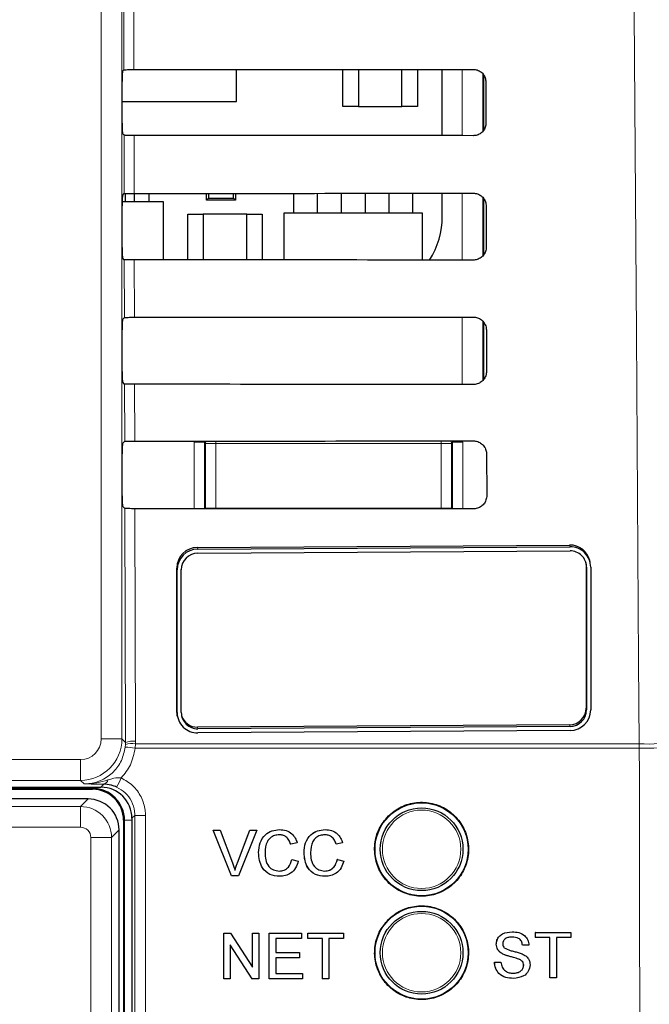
# Model space of a CAD drawing. Header units: millimetres. Extents: x 5 to 418, y 2 to 292.
# Tile 26 of 52: x 127.45 to 135.06, y 170.06 to 181.96. Entities that reach past the tile are written whole.
import ezdxf

# ---------------------------------------------------------------- set-up
doc = ezdxf.new("R2010")
doc.units = ezdxf.units.MM

msp = doc.modelspace()

# ---------------------------------------------------------------- linework, layer by layer
at = {"color": 7, "linetype": 'Continuous', "lineweight": 18}
for p, q in [((128.4383, 173.2704), (128.4383, 194.1875)), ((128.6883, 194.1875), (128.6883, 173.2704)), ((128.7123, 181.357), (128.7106, 182.0696)), ((128.8315, 182.0674), (128.8332, 181.3592)), ((132.798, 180.561), (132.798, 181.362)), ((133.048, 181.3082), (133.048, 180.6158)), ((128.7158, 179.8605), (128.7141, 180.5661)), ((128.835, 180.5639), (128.8367, 179.8627)), ((132.798, 179.0575), (132.798, 179.8655)), ((133.048, 179.8146), (133.048, 179.1103)), ((128.7193, 178.364), (128.7176, 179.0625)), ((128.8385, 179.0604), (128.8402, 178.3662)), ((132.798, 177.554), (132.798, 178.369)), ((133.048, 178.3197), (133.048, 177.6048)), ((128.7228, 176.8675), (128.7212, 177.559)), ((128.8421, 177.5569), (128.8437, 176.8697)), ((129.5612, 176.856), (129.6861, 176.856)), ((129.5612, 176.0529), (129.5612, 176.856)), ((129.6993, 176.8428), (129.6861, 176.856)), ((129.6861, 176.856), (129.6861, 176.0528)), ((129.6993, 176.06), (129.6993, 176.8428)), ((129.6993, 176.8428), (129.8243, 176.8428)), ((129.8243, 176.8703), (129.8243, 176.8428)), ((129.8243, 176.8428), (129.8243, 176.06)), ((132.5437, 176.8428), (129.8243, 176.8428)), ((132.5437, 176.8723), (132.5437, 176.8428)), ((132.5437, 176.06), (132.5437, 176.8428)), ((132.5437, 176.8428), (132.6687, 176.8428)), ((132.6819, 176.856), (132.6687, 176.8428)), ((132.6687, 176.8428), (132.6687, 176.06)), ((132.6819, 176.0506), (132.6819, 176.856)), ((132.8068, 176.856), (132.6819, 176.856)), ((132.8068, 176.856), (132.8068, 176.0505)), ((128.7313, 173.2274), (128.7247, 176.0555)), ((128.8456, 176.0533), (128.8521, 173.2439)), ((129.6992, 176.0528), (129.6993, 176.06)), ((129.6993, 176.06), (129.8243, 176.06)), ((129.6999, 176.0528), (129.6993, 176.06)), ((129.8243, 176.06), (132.5437, 176.06)), ((129.8243, 176.06), (129.8243, 176.0527)), ((132.5437, 176.06), (132.6687, 176.06)), ((132.5437, 176.06), (132.5437, 176.0507)), ((132.6687, 176.06), (132.6678, 176.0506)), ((132.6687, 176.06), (132.6688, 176.0506)), ((129.6004, 175.5846), (129.6053, 175.5644)), ((134.0968, 175.6135), (134.1018, 175.5933)), ((129.3506, 175.3363), (129.3555, 175.3161)), ((134.2967, 175.3681), (134.3016, 175.3479)), ((129.3506, 173.6093), (129.3555, 173.5891)), ((134.2967, 173.6411), (134.3016, 173.6209)), ((129.6004, 173.4135), (129.6053, 173.3933)), ((134.0968, 173.4424), (134.1018, 173.4222)), ((128.6883, 173.2704), (128.4383, 173.2704)), ((128.6883, 173.2704), (128.7313, 173.2274)), ((128.8521, 173.2439), (128.8515, 173.2137)), ((128.7283, 173.1715), (128.7308, 173.2031)), ((128.7308, 173.2031), (128.7313, 173.2274)), ((128.8515, 173.2137), (128.8483, 173.161)), ((134.9389, 173.161), (128.8483, 173.161)), ((128.8515, 173.2137), (134.9382, 173.2137)), ((134.9382, 173.2137), (134.9389, 173.161)), ((123.4297, 173.0204), (128.1884, 173.0204)), ((128.1884, 172.7705), (128.1884, 173.0204)), ((128.1884, 172.7705), (123.4297, 172.7705)), ((128.2314, 172.7274), (128.1884, 172.7705)), ((128.334, 172.6734), (123.1201, 172.6734)), ((128.334, 172.6734), (128.334, 172.6875)), ((128.334, 172.6734), (128.334, 172.6625)), ((128.4341, 172.6875), (128.4709, 172.7243)), ((128.188, 172.4539), (128.2796, 172.5455)), ((123.2801, 172.4539), (128.188, 172.4539)), ((128.188, 172.4539), (128.188, 172.2039)), ((128.8441, 172.3476), (128.809, 172.3125)), ((128.188, 172.2039), (123.405, 172.2039)), ((128.6546, 172.1706), (128.5629, 172.0789)), ((128.7199, 172.2875), (128.709, 172.2875)), ((128.7199, 144.0625), (128.7199, 172.2875)), ((128.7199, 172.2875), (128.809, 172.2875)), ((128.313, 167.8977), (128.313, 172.0789)), ((128.5629, 172.0789), (128.313, 172.0789)), ((128.5629, 172.0789), (128.5629, 167.8977)), ((130.0846, 171.7741), (130.0841, 171.7741))]:
    msp.add_line(p, q, dxfattribs=at)
at = {"color": 7, "linetype": 'Continuous', "lineweight": 25}
for p, q in [((128.6949, 181.3396), (128.7123, 181.357)), ((130.0715, 180.975), (130.0715, 181.36)), ((131.359, 180.9125), (131.359, 181.3609)), ((131.5465, 181.361), (131.5465, 180.9125)), ((132.0715, 180.9125), (132.0715, 181.3614)), ((132.259, 181.3616), (132.259, 180.9125)), ((132.5585, 180.5612), (132.5585, 181.3618)), ((128.6927, 180.7103), (128.6927, 181.2146)), ((133.059, 180.6298), (133.059, 181.2914)), ((133.0842, 181.2125), (133.0853, 180.7125)), ((128.6927, 180.975), (130.0715, 180.975)), ((131.5465, 180.9125), (131.359, 180.9125)), ((131.5465, 180.9125), (132.0715, 180.9125)), ((132.259, 180.9125), (132.0715, 180.9125)), ((128.7141, 180.5661), (128.6949, 180.5853)), ((128.6949, 179.8396), (128.7158, 179.8605)), ((128.7315, 179.7606), (128.7315, 179.8615)), ((128.8415, 179.7606), (128.8415, 179.8627)), ((129.0165, 179.7606), (129.0165, 179.8628)), ((129.709, 179.7825), (129.709, 179.8632)), ((129.709, 179.7825), (129.7332, 179.8067)), ((129.7332, 179.8632), (129.7332, 179.8067)), ((129.7332, 179.8067), (130.0347, 179.8067)), ((130.0347, 179.8067), (130.0347, 179.8634)), ((130.0347, 179.8067), (130.059, 179.7825)), ((130.059, 179.8634), (130.059, 179.7825)), ((130.7665, 179.625), (130.7665, 179.8639)), ((131.0515, 179.625), (131.0515, 179.8641)), ((131.3415, 179.625), (131.3415, 179.8644)), ((131.6265, 179.8646), (131.6265, 179.625)), ((131.9165, 179.625), (131.9165, 179.8648)), ((132.2015, 179.625), (132.2015, 179.865)), ((132.5585, 179.5875), (132.5585, 179.8653)), ((133.059, 179.1242), (133.059, 179.7977)), ((128.6927, 179.2103), (128.6927, 179.7146)), ((129.1902, 179.7606), (128.6929, 179.7606)), ((129.1902, 179.0602), (129.1902, 179.7606)), ((130.059, 179.7825), (129.709, 179.7825)), ((133.0877, 179.7125), (133.0888, 179.2125)), ((129.484, 179.6125), (129.6715, 179.6125)), ((129.484, 179.06), (129.484, 179.6125)), ((129.6715, 179.6125), (129.6715, 179.0599)), ((130.1965, 179.6125), (129.6715, 179.6125)), ((130.1965, 179.6125), (130.384, 179.6125)), ((130.1965, 179.0595), (130.1965, 179.6125)), ((130.384, 179.6125), (130.384, 179.0594)), ((130.6465, 179.625), (130.6465, 179.0592)), ((132.3215, 179.625), (130.6465, 179.625)), ((132.3215, 179.0579), (132.3215, 179.625)), ((128.7176, 179.0625), (128.6949, 179.0853)), ((128.6949, 178.3396), (128.7193, 178.364)), ((133.059, 177.6185), (133.059, 178.3041)), ((128.6927, 177.7103), (128.6927, 178.2146)), ((133.0912, 178.2125), (133.0924, 177.7125)), ((128.7212, 177.559), (128.6949, 177.5853)), ((128.6949, 176.8396), (128.7228, 176.8675)), ((128.6927, 176.2103), (128.6927, 176.7146)), ((133.0947, 176.7125), (133.0959, 176.2125)), ((128.7247, 176.0555), (128.6949, 176.0853)), ((129.6004, 175.5846), (134.0968, 175.6135)), ((129.6053, 175.5644), (134.1018, 175.5933)), ((129.6053, 175.5151), (134.1018, 175.544)), ((134.2933, 175.4044), (134.2967, 175.3681)), ((134.3446, 175.4063), (134.3396, 175.4265)), ((129.3506, 173.6093), (129.3506, 175.3363)), ((129.3555, 173.5891), (129.3555, 175.3161)), ((129.4055, 173.5894), (129.4055, 175.3164)), ((134.2967, 175.3681), (134.2967, 173.6411)), ((134.3016, 175.3479), (134.3016, 173.6209)), ((134.3516, 175.3482), (134.3516, 173.6212)), ((129.3576, 173.5512), (129.3626, 173.531)), ((134.0968, 173.4424), (129.6004, 173.4135)), ((134.1018, 173.4222), (129.6053, 173.3933)), ((134.1018, 173.3729), (129.6053, 173.344)), ((123.4167, 172.6875), (128.4341, 172.6875)), ((125.5153, 172.6625), (128.334, 172.6625)), ((128.2796, 172.5455), (123.1884, 172.5455)), ((128.809, 172.3125), (128.809, 144.0633)), ((128.6546, 144.1793), (128.6546, 172.1706)), ((128.709, 172.2875), (128.709, 144.0625)), ((130.5933, 172.1754), (130.5929, 172.1754)), ((131.1428, 172.1754), (131.1424, 172.1754)), ((130.0122, 171.6183), (129.7907, 172.1683)), ((129.7912, 172.1683), (129.7907, 172.1683)), ((130.0128, 171.6183), (129.7912, 172.1683)), ((129.7912, 172.1683), (129.8752, 172.1683)), ((129.8752, 172.1683), (130.0247, 171.7741)), ((130.0841, 171.7741), (130.2139, 172.1156)), ((130.0846, 171.7741), (130.2345, 172.1683)), ((130.3184, 172.1683), (130.0968, 171.6183)), ((130.2345, 172.1683), (130.234, 172.1683)), ((130.2345, 172.1683), (130.3184, 172.1683)), ((130.7276, 171.9989), (130.727, 171.9989)), ((130.8051, 172.0155), (130.7276, 171.9989)), ((131.2771, 171.9989), (131.2765, 171.9989)), ((131.3546, 172.0155), (131.2771, 171.9989)), ((130.3401, 171.8974), (130.3396, 171.8974)), ((130.8896, 171.8974), (130.8891, 171.8974)), ((130.7417, 171.8124), (130.7411, 171.8124)), ((130.7417, 171.8124), (130.8192, 171.7944)), ((131.2912, 171.8124), (131.2906, 171.8124)), ((131.2912, 171.8124), (131.3686, 171.7944)), ((130.0128, 171.6183), (130.0122, 171.6183)), ((130.0968, 171.6183), (130.0128, 171.6183)), ((130.5948, 171.6113), (130.5943, 171.6113)), ((131.1443, 171.6113), (131.1438, 171.6113)), ((129.9199, 170.9222), (129.9195, 170.9222)), ((129.9199, 170.3722), (129.9199, 170.9222)), ((129.9199, 170.9222), (130.0018, 170.9222)), ((130.0018, 170.9222), (130.265, 170.5118)), ((130.265, 170.9222), (130.2648, 170.9222)), ((130.265, 170.5118), (130.265, 170.9222)), ((130.265, 170.9222), (130.3425, 170.9222)), ((130.3425, 170.9222), (130.3425, 170.3722)), ((130.4693, 170.9222), (130.4691, 170.9222)), ((130.4693, 170.3722), (130.4693, 170.9222)), ((130.4693, 170.9222), (130.8567, 170.9222)), ((130.8567, 170.9222), (130.8567, 170.8587)), ((130.9342, 170.9222), (130.9341, 170.9222)), ((130.9342, 170.8587), (130.9342, 170.9222)), ((130.9342, 170.9222), (131.3639, 170.9222)), ((131.3639, 170.9222), (131.3639, 170.8587)), ((133.4017, 170.9408), (133.4016, 170.9408)), ((133.683, 170.8703), (133.6826, 170.8703)), ((133.683, 170.9337), (133.6827, 170.9337)), ((133.683, 170.8703), (133.683, 170.9337)), ((133.683, 170.9337), (134.1127, 170.9337)), ((133.8591, 170.8703), (133.683, 170.8703)), ((133.8591, 170.3837), (133.8591, 170.8703)), ((134.1127, 170.8703), (133.9366, 170.8703)), ((133.9366, 170.8703), (133.9366, 170.3837)), ((134.1127, 170.9337), (134.1127, 170.8703)), ((130.2606, 170.3722), (129.9974, 170.7826)), ((129.9974, 170.7826), (129.9974, 170.3722)), ((130.8567, 170.8587), (130.5468, 170.8587)), ((130.5468, 170.8587), (130.5468, 170.6895)), ((130.9342, 170.8587), (130.934, 170.8587)), ((131.1103, 170.8587), (130.9342, 170.8587)), ((131.1103, 170.3722), (131.1103, 170.8587)), ((131.3639, 170.8587), (131.1878, 170.8587)), ((131.1878, 170.8587), (131.1878, 170.3722)), ((133.2109, 170.7902), (133.2107, 170.7902)), ((133.528, 170.7786), (133.5276, 170.7786)), ((133.6055, 170.7786), (133.528, 170.7786)), ((133.8586, 170.3837), (133.8586, 170.8257)), ((130.5468, 170.6895), (130.8356, 170.6895)), ((130.8356, 170.626), (130.5468, 170.626)), ((130.5468, 170.626), (130.5468, 170.4356)), ((130.8356, 170.6895), (130.8356, 170.626)), ((133.2921, 170.6713), (133.2916, 170.6713)), ((133.1898, 170.5741), (133.1893, 170.5741)), ((133.1898, 170.5741), (133.2673, 170.5741)), ((133.4835, 170.6104), (133.483, 170.6104)), ((133.5421, 170.5361), (133.5415, 170.5361)), ((130.5468, 170.4356), (130.8708, 170.4356)), ((130.8708, 170.4356), (130.8708, 170.3722)), ((129.9187, 170.3722), (129.9187, 170.3729)), ((129.9199, 170.3722), (129.9187, 170.3722)), ((129.9974, 170.3722), (129.9199, 170.3722)), ((130.2606, 170.3722), (130.2596, 170.3722)), ((130.3425, 170.3722), (130.2606, 170.3722)), ((130.4693, 170.3722), (130.4683, 170.3722)), ((130.8708, 170.3722), (130.4693, 170.3722)), ((131.1103, 170.3722), (131.1095, 170.3722)), ((131.1878, 170.3722), (131.1103, 170.3722)), ((133.42, 170.3767), (133.4195, 170.3767)), ((133.8591, 170.3837), (133.8586, 170.3837)), ((133.9366, 170.3837), (133.8591, 170.3837))]:
    msp.add_line(p, q, dxfattribs=at)
at = {"color": 7, "linetype": 'Continuous', "lineweight": 18, "flags": 128}
for points in [[(134.9382, 173.2137), (134.9312, 174.2047), (134.9031, 178.169), (134.813, 190.9045)], [(129.6993, 176.8428), (129.7017, 176.8672), (129.7024, 176.8702)], [(132.6651, 176.8724), (132.6663, 176.8672), (132.6687, 176.8428)]]:
    msp.add_lwpolyline(points, dxfattribs=at)
at = {"color": 7, "linetype": 'Continuous', "lineweight": 25, "flags": 128}
msp.add_lwpolyline([(129.3576, 173.5512), (129.3554, 173.5612), (129.3506, 173.6093)], dxfattribs=at)
at = {"color": 7, "linetype": 'Continuous', "lineweight": 25}
for centre, radius in [((132.309, 171.9375), 0.5625), ((132.309, 171.9375), 0.5), ((132.309, 170.6875), 0.5625), ((132.309, 170.6875), 0.5)]:
    msp.add_circle(centre, radius, dxfattribs=at)
at = {"color": 7, "linetype": 'Continuous', "lineweight": 18}
for centre in [(132.309, 171.9375), (132.309, 170.6875)]:
    msp.add_circle(centre, 0.4737, dxfattribs=at)
at = {"color": 7, "linetype": 'Continuous', "lineweight": 25}
for centre, radius, start, end in [((131.5673, 179.5875), 0.9913, 327.70444, 0), ((129.6007, 175.3344), 0.2501, 90.07796, 179.58005), ((129.6057, 175.3142), 0.2501, 90.07796, 179.58005), ((129.6056, 175.3149), 0.2001, 90.07796, 179.58005), ((134.1, 175.3666), 0.247, 14.04237, 90.73939), ((134.1052, 175.3469), 0.2464, 0.29845, 90.78934), ((134.1045, 175.3468), 0.1971, 0.29845, 90.78934), ((134.0966, 173.6426), 0.2001, 270.07796, 359.58005), ((134.1015, 173.6231), 0.2501, 270.07796, 359.58005), ((134.1015, 173.6224), 0.2001, 270.07796, 359.58005), ((129.602, 173.5904), 0.2464, 180.29845, 270.78934), ((129.6026, 173.5905), 0.1971, 180.29845, 270.78934), ((129.5979, 173.6112), 0.1977, 197.08612, 270.72675), ((128.334, 172.2875), 0.3859, 0, 90), ((128.334, 172.2875), 0.375, 0, 90)]:
    msp.add_arc(centre, radius, start, end, dxfattribs=at)
at = {"color": 7, "linetype": 'Continuous', "lineweight": 18}
for centre, radius, start, end in [((128.1883, 173.2705), 0.5, 270.00873, 359.99127), ((128.8245, 172.9968), 0.2486, 83.61467, 112.00928), ((135.0328, 174.2448), 1.0355, 264.75697, 291.28619), ((128.6727, 171.8448), 1.328, 82.39916, 87.59893), ((128.8122, 172.9669), 0.2499, 80.96458, 109.01794), ((135.036, 177.9165), 4.7565, 268.83046, 274.50021), ((128.4554, 172.7879), 0.0655, 283.66786, 348.64856), ((127.9501, 173.0992), 0.789, 328.7156, 337.70032), ((128.9416, 173.5436), 1.1999, 265.33873, 271.51453)]:
    msp.add_arc(centre, radius, start, end, dxfattribs=at)
at = {"color": 7, "linetype": 'Continuous', "lineweight": 25}
for centre, major_axis, ratio, start_param, end_param in [((128.6949, 181.2146), (0, 0.125), 0.0174551, 0.0174533, 1.5707963), ((120.559, 185.7083), (249.2996, 0), 0.0174551, 4.7455848, 4.7620484), ((128.6949, 180.7103), (0, 0.125), 0.0174551, 1.5707963, 3.1241394), ((120.559, 176.2369), (248.0323, 0), 0.0174551, 1.5208829, 1.5374234), ((128.6949, 179.7146), (0, 0.125), 0.0174551, 0.0174533, 1.5707963), ((120.559, 184.2083), (249.0989, 0), 0.0174551, 4.7456256, 4.7620885), ((128.6949, 179.2103), (0, 0.125), 0.0174551, 1.5707963, 3.1241394), ((120.559, 174.7369), (247.8316, 0), 0.0174551, 1.5208425, 1.5373821), ((120.559, 182.7083), (248.8982, 0), 0.0174551, 4.7456664, 4.7621286), ((128.6949, 178.2146), (0, 0.125), 0.0174551, 0.0174533, 1.5707963), ((128.6949, 177.7103), (0, 0.125), 0.0174551, 1.5707963, 3.1241394), ((120.559, 173.2368), (247.6309, 0), 0.0174551, 1.5208019, 1.5373409), ((128.6949, 176.7146), (0, 0.125), 0.0174551, 0.0174533, 1.5707963), ((120.559, 181.2083), (248.6975, 0), 0.0174551, 4.7457074, 4.7621688), ((128.6949, 176.2103), (0, 0.125), 0.0174551, 1.5707963, 3.1241394), ((120.559, 171.7368), (247.4302, 0), 0.0174551, 1.5207614, 1.5372995), ((128.4339, 172.3124), (0.2652, 0.2652), 0.9996955, 5.4979394, 7.0684312), ((128.2796, 172.1705), (0.2652, -0.2652), 0.9998985, 0.7855505, 2.3560422)]:
    msp.add_ellipse(centre, major_axis=major_axis, ratio=ratio, start_param=start_param, end_param=end_param, dxfattribs=at)
at = {"color": 7, "linetype": 'Continuous', "lineweight": 18}
for centre, major_axis, ratio, start_param, end_param in [((128.1883, 173.2705), (-0.1768, 0.1768), 0.9996955, 2.3563468, 3.9268385), ((128.1879, 172.0789), (-0.2652, 0.2652), 0.9998985, 3.9271431, 5.4976349), ((128.1879, 172.0789), (0.0884, 0.0884), 0.9996955, 5.4979394, 7.0684312)]:
    msp.add_ellipse(centre, major_axis=major_axis, ratio=ratio, start_param=start_param, end_param=end_param, dxfattribs=at)
at = {"color": 7, "linetype": 'Continuous', "lineweight": 25}
for points, knots in [([(128.7123, 181.357), (128.7139, 181.3573), (128.7172, 181.3578), (128.7396, 181.3584), (128.7721, 181.3589), (128.8055, 181.3591), (128.8263, 181.3592), (128.8332, 181.3592)], [0, 0, 0, 0, 0.2236419, 0.4473071, 0.6702865, 0.8918403, 1, 1, 1, 1]), ([(132.934, 181.3622), (132.9416, 181.3618), (132.9659, 181.3607), (133.0057, 181.3471), (133.0462, 181.3162), (133.0743, 181.2732), (133.0836, 181.2363), (133.0841, 181.2159), (133.0842, 181.2125)], [0, 0, 0, 0, 0.0969335, 0.3092262, 0.5228618, 0.7386127, 0.9558999, 1, 1, 1, 1]), ([(133.0853, 180.7125), (133.085, 180.7045), (133.0838, 180.6795), (133.0697, 180.6389), (133.0377, 180.598), (132.9941, 180.5703), (132.9573, 180.5614), (132.9373, 180.561), (132.934, 180.5609)], [0, 0, 0, 0, 0.1010655, 0.3178599, 0.533256, 0.7465312, 0.9583308, 1, 1, 1, 1]), ([(128.835, 180.5639), (128.8211, 180.5639), (128.7934, 180.564), (128.7569, 180.5644), (128.7296, 180.5649), (128.7162, 180.5655), (128.7147, 180.5659), (128.7141, 180.5661)], [0, 0, 0, 0, 0.2188069, 0.4375695, 0.6575686, 0.8799842, 1, 1, 1, 1]), ([(128.7158, 179.8605), (128.7174, 179.8608), (128.7207, 179.8613), (128.7431, 179.8619), (128.7756, 179.8624), (128.809, 179.8626), (128.8298, 179.8627), (128.8367, 179.8627)], [0, 0, 0, 0, 0.2236478, 0.447319, 0.6703044, 0.8918641, 1, 1, 1, 1]), ([(132.934, 179.8657), (132.942, 179.8653), (132.9671, 179.8641), (133.0079, 179.8499), (133.0493, 179.8181), (133.0778, 179.774), (133.0871, 179.7364), (133.0876, 179.7158), (133.0877, 179.7125)], [0, 0, 0, 0, 0.09963192, 0.31194565, 0.52561033, 0.74138949, 0.95869177, 1, 1, 1, 1]), ([(133.0888, 179.2125), (133.0885, 179.2041), (133.0873, 179.1784), (133.0725, 179.1366), (133.0397, 179.0949), (132.9949, 179.0667), (132.9575, 179.0578), (132.9372, 179.0574), (132.934, 179.0574)], [0, 0, 0, 0, 0.1037105, 0.3204859, 0.5358558, 0.7491071, 0.9608965, 1, 1, 1, 1]), ([(128.8385, 179.0604), (128.8247, 179.0604), (128.7969, 179.0605), (128.7604, 179.0609), (128.7331, 179.0614), (128.7197, 179.062), (128.7182, 179.0624), (128.7176, 179.0625)], [0, 0, 0, 0, 0.2188129, 0.4375815, 0.6575867, 0.8800086, 1, 1, 1, 1]), ([(128.7193, 178.364), (128.7209, 178.3643), (128.7242, 178.3648), (128.7466, 178.3654), (128.7791, 178.3659), (128.8125, 178.3661), (128.8333, 178.3662), (128.8402, 178.3662)], [0, 0, 0, 0, 0.2236538, 0.447331, 0.6703222, 0.8918878, 1, 1, 1, 1]), ([(132.934, 178.3692), (132.9424, 178.3687), (132.9683, 178.3675), (133.0102, 178.3528), (133.0524, 178.32), (133.0814, 178.2748), (133.0907, 178.2365), (133.0911, 178.2156), (133.0912, 178.2125)], [0, 0, 0, 0, 0.1022077, 0.3145418, 0.5282346, 0.7440408, 0.9613575, 1, 1, 1, 1]), ([(133.0924, 177.7125), (133.0919, 177.7037), (133.0907, 177.6772), (133.0753, 177.6343), (133.0416, 177.5918), (132.9957, 177.5632), (132.9576, 177.5543), (132.937, 177.5539), (132.934, 177.5539)], [0, 0, 0, 0, 0.1062358, 0.3229931, 0.5383379, 0.7515666, 0.9633463, 1, 1, 1, 1]), ([(128.8421, 177.5569), (128.8282, 177.5569), (128.8004, 177.557), (128.7639, 177.5573), (128.7366, 177.5579), (128.7233, 177.5585), (128.7217, 177.5589), (128.7212, 177.559)], [0, 0, 0, 0, 0.2188189, 0.4375935, 0.6576048, 0.880033, 1, 1, 1, 1]), ([(128.7228, 176.8675), (128.7244, 176.8678), (128.7277, 176.8683), (128.7501, 176.8689), (128.7826, 176.8694), (128.816, 176.8696), (128.8368, 176.8697), (128.8437, 176.8697)], [0, 0, 0, 0, 0.22365976, 0.44734293, 0.67034014, 0.89191163, 1, 1, 1, 1]), ([(132.934, 176.8727), (132.9428, 176.8722), (132.9695, 176.8709), (133.0125, 176.8556), (133.0554, 176.8219), (133.0849, 176.7756), (133.0942, 176.7366), (133.0946, 176.7155), (133.0947, 176.7125)], [0, 0, 0, 0, 0.1046692, 0.317023, 0.5307428, 0.746575, 0.9639054, 1, 1, 1, 1]), ([(133.0959, 176.2125), (133.0954, 176.2033), (133.0941, 176.176), (133.0781, 176.1321), (133.0435, 176.0887), (132.9965, 176.0596), (132.9577, 176.0507), (132.9369, 176.0504), (132.934, 176.0504)], [0, 0, 0, 0, 0.1086494, 0.3253892, 0.5407101, 0.7539172, 0.9656881, 1, 1, 1, 1]), ([(128.8456, 176.0533), (128.8317, 176.0534), (128.8039, 176.0534), (128.7674, 176.0538), (128.7401, 176.0544), (128.7268, 176.055), (128.7252, 176.0554), (128.7247, 176.0555)], [0, 0, 0, 0, 0.2188249, 0.4376055, 0.657623, 0.8800574, 1, 1, 1, 1]), ([(128.6244, 172.6895), (128.6059, 172.697), (128.5823, 172.7065), (128.5298, 172.7202), (128.4981, 172.7224), (128.4709, 172.7243)], [0, 0, 0, 0, 0.3391927, 0.4330012, 1, 1, 1, 1]), ([(131.9079, 172.3397), (131.8672, 172.2903), (131.7858, 172.1914), (131.7345, 172.0026), (131.7445, 171.8096), (131.8188, 171.6302), (131.9481, 171.4854), (132.1183, 171.3915), (132.3101, 171.3594), (132.5017, 171.3926), (132.6714, 171.4874), (132.7999, 171.6328), (132.8731, 171.8125), (132.8828, 172.0062), (132.8279, 172.1922), (132.7145, 172.3497), (132.5552, 172.4609), (132.3677, 172.5132), (132.1742, 172.4998), (132.0158, 172.4345), (131.9379, 172.366), (131.9079, 172.3397)], [0, 0, 0, 0, 0.0535723, 0.1071443, 0.1607313, 0.2143785, 0.2681024, 0.321888, 0.375695, 0.4294732, 0.4831833, 0.5368141, 0.5903891, 0.6439578, 0.6975746, 0.7512731, 0.8050495, 0.8588638, 0.9126587, 0.9663868, 1, 1, 1, 1]), ([(130.3396, 171.8974), (130.3425, 171.9371), (130.3485, 172.0162), (130.4097, 172.1135), (130.4996, 172.1667), (130.5617, 172.1725), (130.5928, 172.1754)], [0, 0, 0, 0, 0.28049248, 0.55956971, 0.77961533, 1, 1, 1, 1]), ([(130.3401, 171.8974), (130.3431, 171.9371), (130.349, 172.0162), (130.4102, 172.1135), (130.5001, 172.1667), (130.5622, 172.1725), (130.5933, 172.1754)], [0, 0, 0, 0, 0.28049248, 0.55956971, 0.77961533, 1, 1, 1, 1]), ([(130.5933, 172.1754), (130.6202, 172.1734), (130.674, 172.1694), (130.74, 172.1296), (130.7841, 172.0754), (130.7981, 172.0355), (130.8051, 172.0155)], [0, 0, 0, 0, 0.2800806, 0.5594487, 0.7795488, 1, 1, 1, 1]), ([(130.8891, 171.8974), (130.892, 171.9371), (130.8979, 172.0162), (130.9592, 172.1135), (131.0491, 172.1667), (131.1112, 172.1725), (131.1422, 172.1754)], [0, 0, 0, 0, 0.2804925, 0.5595697, 0.7796153, 1, 1, 1, 1]), ([(130.8896, 171.8974), (130.8926, 171.9371), (130.8985, 172.0162), (130.9597, 172.1135), (131.0496, 172.1667), (131.1117, 172.1725), (131.1428, 172.1754)], [0, 0, 0, 0, 0.28049248, 0.55956971, 0.77961533, 1, 1, 1, 1]), ([(131.1428, 172.1754), (131.1697, 172.1734), (131.2235, 172.1694), (131.2894, 172.1296), (131.3336, 172.0754), (131.3476, 172.0355), (131.3546, 172.0155)], [0, 0, 0, 0, 0.2800806, 0.5594487, 0.7795488, 1, 1, 1, 1]), ([(130.5895, 172.1119), (130.5701, 172.1106), (130.5313, 172.1079), (130.4795, 172.0784), (130.4261, 172.0107), (130.4211, 171.9443), (130.4176, 171.8977)], [0, 0, 0, 0, 0.1872234, 0.3739058, 0.5607363, 1, 1, 1, 1]), ([(130.727, 171.9989), (130.721, 172.016), (130.7089, 172.0501), (130.6748, 172.0892), (130.6317, 172.1093), (130.6033, 172.111), (130.589, 172.1119)], [0, 0, 0, 0, 0.2805533, 0.5597389, 0.7796538, 1, 1, 1, 1]), ([(130.7276, 171.9989), (130.7215, 172.016), (130.7094, 172.0501), (130.6753, 172.0892), (130.6322, 172.1093), (130.6038, 172.111), (130.5895, 172.1119)], [0, 0, 0, 0, 0.2805533, 0.55973893, 0.77965382, 1, 1, 1, 1]), ([(131.139, 172.1119), (131.1196, 172.1106), (131.0808, 172.1079), (131.029, 172.0784), (130.9756, 172.0107), (130.9706, 171.9443), (130.9671, 171.8977)], [0, 0, 0, 0, 0.1872234, 0.3739058, 0.5607363, 1, 1, 1, 1]), ([(131.2765, 171.9989), (131.2705, 172.016), (131.2584, 172.0501), (131.2243, 172.0892), (131.1812, 172.1093), (131.1527, 172.111), (131.1385, 172.1119)], [0, 0, 0, 0, 0.2805533, 0.5597389, 0.7796538, 1, 1, 1, 1]), ([(131.2771, 171.9989), (131.271, 172.016), (131.2589, 172.0501), (131.2248, 172.0892), (131.1817, 172.1093), (131.1533, 172.111), (131.139, 172.1119)], [0, 0, 0, 0, 0.2805533, 0.55973893, 0.77965382, 1, 1, 1, 1]), ([(130.5943, 171.6113), (130.5531, 171.6143), (130.471, 171.6203), (130.3842, 171.7039), (130.3463, 171.8018), (130.3418, 171.8655), (130.3396, 171.8974)], [0, 0, 0, 0, 0.2799551, 0.5580876, 0.7789116, 1, 1, 1, 1]), ([(130.5948, 171.6113), (130.5537, 171.6143), (130.4716, 171.6203), (130.3848, 171.7039), (130.3469, 171.8018), (130.3424, 171.8655), (130.3401, 171.8974)], [0, 0, 0, 0, 0.2799551, 0.5580876, 0.7789116, 1, 1, 1, 1]), ([(130.4176, 171.8977), (130.4192, 171.8682), (130.4222, 171.8093), (130.4542, 171.7303), (130.518, 171.6828), (130.5644, 171.6774), (130.5876, 171.6747)], [0, 0, 0, 0, 0.281245, 0.5607156, 0.780138, 1, 1, 1, 1]), ([(131.1438, 171.6113), (131.1026, 171.6143), (131.0205, 171.6203), (130.9337, 171.7039), (130.8958, 171.8018), (130.8913, 171.8655), (130.8891, 171.8974)], [0, 0, 0, 0, 0.2799551, 0.5580876, 0.7789116, 1, 1, 1, 1]), ([(131.1443, 171.6113), (131.1031, 171.6143), (131.0211, 171.6203), (130.9343, 171.7039), (130.8964, 171.8018), (130.8919, 171.8655), (130.8896, 171.8974)], [0, 0, 0, 0, 0.2799551, 0.5580876, 0.7789116, 1, 1, 1, 1]), ([(130.9671, 171.8977), (130.9686, 171.8682), (130.9717, 171.8093), (131.0037, 171.7303), (131.0675, 171.6828), (131.1138, 171.6774), (131.1371, 171.6747)], [0, 0, 0, 0, 0.281245, 0.5607156, 0.780138, 1, 1, 1, 1]), ([(130.0247, 171.7741), (130.0308, 171.7577), (130.0418, 171.7284), (130.0508, 171.6985), (130.0548, 171.6853)], [0, 0, 0, 0, 0.55999824, 1, 1, 1, 1]), ([(130.0543, 171.6853), (130.0593, 171.702), (130.0684, 171.7319), (130.0793, 171.7612), (130.0841, 171.7741)], [0, 0, 0, 0, 0.5599723, 1, 1, 1, 1]), ([(130.0548, 171.6853), (130.0599, 171.702), (130.0689, 171.7319), (130.0798, 171.7612), (130.0846, 171.7741)], [0, 0, 0, 0, 0.5599723, 1, 1, 1, 1]), ([(130.587, 171.6747), (130.6081, 171.6768), (130.6503, 171.6809), (130.7146, 171.7275), (130.7311, 171.7802), (130.7411, 171.8124)], [0, 0, 0, 0, 0.28071123, 0.56090458, 1, 1, 1, 1]), ([(130.5876, 171.6747), (130.6087, 171.6768), (130.6509, 171.6809), (130.7151, 171.7275), (130.7316, 171.7802), (130.7417, 171.8124)], [0, 0, 0, 0, 0.2807112, 0.5609046, 1, 1, 1, 1]), ([(130.8192, 171.7944), (130.8101, 171.7662), (130.7919, 171.71), (130.7339, 171.6486), (130.6643, 171.6158), (130.618, 171.6128), (130.5948, 171.6113)], [0, 0, 0, 0, 0.2802563, 0.5595462, 0.7795894, 1, 1, 1, 1]), ([(131.1365, 171.6747), (131.1576, 171.6768), (131.1998, 171.6809), (131.2641, 171.7275), (131.2806, 171.7802), (131.2906, 171.8124)], [0, 0, 0, 0, 0.2807112, 0.5609046, 1, 1, 1, 1]), ([(131.1371, 171.6747), (131.1582, 171.6768), (131.2004, 171.6809), (131.2646, 171.7275), (131.2811, 171.7802), (131.2912, 171.8124)], [0, 0, 0, 0, 0.2807112, 0.5609046, 1, 1, 1, 1]), ([(131.3686, 171.7944), (131.3595, 171.7662), (131.3414, 171.71), (131.2833, 171.6486), (131.2137, 171.6158), (131.1675, 171.6128), (131.1443, 171.6113)], [0, 0, 0, 0, 0.2802563, 0.5595462, 0.7795894, 1, 1, 1, 1]), ([(131.908, 171.0889), (131.8674, 171.0395), (131.7862, 170.9407), (131.7351, 170.752), (131.7452, 170.5593), (131.8196, 170.3801), (131.9489, 170.2356), (132.119, 170.142), (132.3106, 170.11), (132.502, 170.1434), (132.6713, 170.2382), (132.7996, 170.3836), (132.8726, 170.5631), (132.8821, 170.7566), (132.8271, 170.9423), (132.7136, 171.0996), (132.5544, 171.2105), (132.3671, 171.2626), (132.1739, 171.2491), (132.0157, 171.1837), (131.938, 171.1152), (131.908, 171.0889)], [0, 0, 0, 0, 0.05356912, 0.10713778, 0.16072478, 0.21437646, 0.26810738, 0.32189954, 0.37570971, 0.42948642, 0.48319093, 0.5368144, 0.59038353, 0.64395056, 0.69757055, 0.75127575, 0.80505943, 0.85887833, 0.91267304, 0.96639642, 1, 1, 1, 1]), ([(133.2104, 170.7902), (133.2123, 170.8071), (133.2159, 170.841), (133.2433, 170.8855), (133.3029, 170.9314), (133.3607, 170.9369), (133.4012, 170.9408)], [0, 0, 0, 0, 0.1870287, 0.3741238, 0.5611402, 1, 1, 1, 1]), ([(133.2109, 170.7902), (133.2128, 170.8071), (133.2165, 170.841), (133.2439, 170.8855), (133.3034, 170.9314), (133.3612, 170.9369), (133.4017, 170.9408)], [0, 0, 0, 0, 0.1870287, 0.3741238, 0.5611402, 1, 1, 1, 1]), ([(133.4048, 170.8773), (133.3898, 170.8768), (133.36, 170.8757), (133.3203, 170.8603), (133.2933, 170.8306), (133.29, 170.807), (133.2884, 170.7953)], [0, 0, 0, 0, 0.2812903, 0.5608202, 0.7806803, 1, 1, 1, 1]), ([(133.4017, 170.9408), (133.4289, 170.9391), (133.4833, 170.9357), (133.5536, 170.9011), (133.5966, 170.8427), (133.6025, 170.8), (133.6055, 170.7786)], [0, 0, 0, 0, 0.2807972, 0.5601508, 0.7798767, 1, 1, 1, 1]), ([(133.5275, 170.7786), (133.5245, 170.7951), (133.5186, 170.8278), (133.4743, 170.8728), (133.4308, 170.8756), (133.4043, 170.8773)], [0, 0, 0, 0, 0.2810967, 0.5602874, 1, 1, 1, 1]), ([(133.528, 170.7786), (133.525, 170.7951), (133.5191, 170.8278), (133.4748, 170.8728), (133.4314, 170.8756), (133.4048, 170.8773)], [0, 0, 0, 0, 0.2810967, 0.5602874, 1, 1, 1, 1]), ([(133.2916, 170.6713), (133.2792, 170.6783), (133.2545, 170.6923), (133.2192, 170.7309), (133.2137, 170.7678), (133.2104, 170.7902)], [0, 0, 0, 0, 0.2814452, 0.5622732, 1, 1, 1, 1]), ([(133.2921, 170.6713), (133.2797, 170.6783), (133.2551, 170.6923), (133.2197, 170.7309), (133.2143, 170.7678), (133.2109, 170.7902)], [0, 0, 0, 0, 0.2814452, 0.5622732, 1, 1, 1, 1]), ([(133.2884, 170.7953), (133.2894, 170.785), (133.2911, 170.7667), (133.3029, 170.7528), (133.3081, 170.7467)], [0, 0, 0, 0, 0.5596169, 1, 1, 1, 1]), ([(133.3081, 170.7467), (133.3314, 170.735), (133.3697, 170.7159), (133.4281, 170.7032), (133.4769, 170.6904), (133.5085, 170.6787), (133.5242, 170.6728)], [0, 0, 0, 0, 0.3384083, 0.5589741, 0.7795351, 1, 1, 1, 1]), ([(133.483, 170.6104), (133.4613, 170.6173), (133.4255, 170.6288), (133.3748, 170.6416), (133.3322, 170.6539), (133.3051, 170.6655), (133.2916, 170.6713)], [0, 0, 0, 0, 0.3399393, 0.5600249, 0.7800825, 1, 1, 1, 1]), ([(133.4835, 170.6104), (133.4618, 170.6173), (133.426, 170.6288), (133.3754, 170.6416), (133.3328, 170.6539), (133.3056, 170.6655), (133.2921, 170.6713)], [0, 0, 0, 0, 0.3399393, 0.5600249, 0.7800825, 1, 1, 1, 1]), ([(133.5242, 170.6728), (133.5388, 170.6655), (133.5678, 170.6507), (133.5994, 170.6169), (133.6169, 170.5783), (133.6187, 170.5527), (133.6196, 170.5399)], [0, 0, 0, 0, 0.2803713, 0.5599089, 0.7798589, 1, 1, 1, 1]), ([(133.4195, 170.3767), (133.3874, 170.3783), (133.3236, 170.3816), (133.2432, 170.4276), (133.1979, 170.499), (133.1922, 170.5491), (133.1893, 170.5741)], [0, 0, 0, 0, 0.2808135, 0.5595629, 0.7796198, 1, 1, 1, 1]), ([(133.42, 170.3767), (133.3879, 170.3783), (133.3241, 170.3816), (133.2437, 170.4276), (133.1984, 170.499), (133.1927, 170.5491), (133.1898, 170.5741)], [0, 0, 0, 0, 0.2808135, 0.5595629, 0.7796198, 1, 1, 1, 1]), ([(133.2673, 170.5741), (133.2704, 170.5531), (133.2766, 170.5114), (133.3174, 170.4656), (133.3672, 170.4436), (133.4001, 170.4413), (133.4166, 170.4402)], [0, 0, 0, 0, 0.280632, 0.5586744, 0.7791973, 1, 1, 1, 1]), ([(133.4161, 170.4402), (133.4325, 170.4412), (133.4654, 170.4433), (133.5079, 170.4635), (133.536, 170.4974), (133.5397, 170.5232), (133.5415, 170.5361)], [0, 0, 0, 0, 0.2809172, 0.5608127, 0.7805018, 1, 1, 1, 1]), ([(133.4166, 170.4402), (133.4331, 170.4412), (133.466, 170.4433), (133.5085, 170.4635), (133.5365, 170.4974), (133.5402, 170.5232), (133.5421, 170.5361)], [0, 0, 0, 0, 0.2809172, 0.5608127, 0.7805018, 1, 1, 1, 1]), ([(133.6196, 170.5399), (133.6152, 170.5131), (133.6064, 170.4595), (133.5318, 170.3896), (133.4624, 170.3816), (133.42, 170.3767)], [0, 0, 0, 0, 0.2799417, 0.5600797, 1, 1, 1, 1]), ([(133.5415, 170.5361), (133.5407, 170.5456), (133.5389, 170.5646), (133.5188, 170.5935), (133.4966, 170.604), (133.483, 170.6104)], [0, 0, 0, 0, 0.2800885, 0.5599705, 1, 1, 1, 1]), ([(133.5421, 170.5361), (133.5412, 170.5456), (133.5394, 170.5646), (133.5193, 170.5935), (133.4971, 170.604), (133.4835, 170.6104)], [0, 0, 0, 0, 0.2800885, 0.5599705, 1, 1, 1, 1])]:
    msp.add_open_spline(points, degree=3, knots=knots, dxfattribs=at)
at = {"color": 7, "linetype": 'Continuous', "lineweight": 18}
for points, knots in [([(128.2314, 172.7274), (128.2501, 172.728), (128.3246, 172.7305), (128.4527, 172.7684), (128.5911, 172.8669), (128.6932, 173.006), (128.7166, 173.1164), (128.7283, 173.1715)], [0, 0, 0, 0, 0.07714387, 0.30784814, 0.53843405, 0.76919594, 1, 1, 1, 1]), ([(128.8483, 173.161), (128.8344, 173.0914), (128.8074, 172.9572), (128.7215, 172.851), (128.6802, 172.7998)], [0, 0, 0, 0, 0.5189654, 1, 1, 1, 1]), ([(135.0161, 142.2261), (135.015, 142.5586), (135.0091, 144.2216), (134.9858, 151.2077), (134.9586, 161.186), (134.9444, 169.839), (134.9389, 173.161)], [0, 0, 0, 0, 0.0322876, 0.1614382, 0.6780666, 1, 1, 1, 1]), ([(128.2314, 172.7274), (128.2321, 172.7274), (128.235, 172.7274), (128.2455, 172.7274), (128.2957, 172.7284), (128.39, 172.7384), (128.4745, 172.7623), (128.5196, 172.775)], [0, 0, 0, 0, 0.0073788, 0.0295423, 0.1082786, 0.5243923, 1, 1, 1, 1]), ([(128.5196, 172.775), (128.5513, 172.7854), (128.6028, 172.8023), (128.6587, 172.8005), (128.6802, 172.7998)], [0, 0, 0, 0, 0.6162692, 1, 1, 1, 1]), ([(128.6802, 172.7998), (128.7291, 172.7715), (128.827, 172.7148), (128.9271, 172.5743), (128.9694, 172.4442), (128.9724, 172.3661), (128.9733, 172.3441)], [0, 0, 0, 0, 0.2946916, 0.5893405, 0.8841722, 1, 1, 1, 1]), ([(128.4709, 172.7243), (128.4292, 172.7247), (128.3453, 172.7257), (128.2701, 172.7268), (128.2319, 172.7274), (128.2314, 172.7274)], [0, 0, 0, 0, 0.4934713, 0.9935248, 1, 1, 1, 1]), ([(128.8441, 172.3476), (128.8434, 172.3642), (128.8411, 172.4228), (128.8095, 172.5203), (128.7345, 172.6257), (128.6611, 172.6682), (128.6244, 172.6895)], [0, 0, 0, 0, 0.1158491, 0.410745, 0.7054053, 1, 1, 1, 1]), ([(128.821, 144.0031), (128.826, 148.7234), (128.8359, 158.1655), (128.8414, 167.6197), (128.8441, 172.3476)], [0, 0, 0, 0, 0.4999168, 1, 1, 1, 1]), ([(128.9733, 172.3441), (128.9733, 172.2608), (128.9731, 171.8443), (128.9722, 170.095), (128.9682, 163.0985), (128.9612, 154.0628), (128.9528, 146.3672), (128.9502, 143.995)], [0, 0, 0, 0, 0.0088087, 0.0440433, 0.1849823, 0.7487663, 1, 1, 1, 1])]:
    msp.add_open_spline(points, degree=3, knots=knots, dxfattribs=at)

doc.saveas('drawing.dxf')
